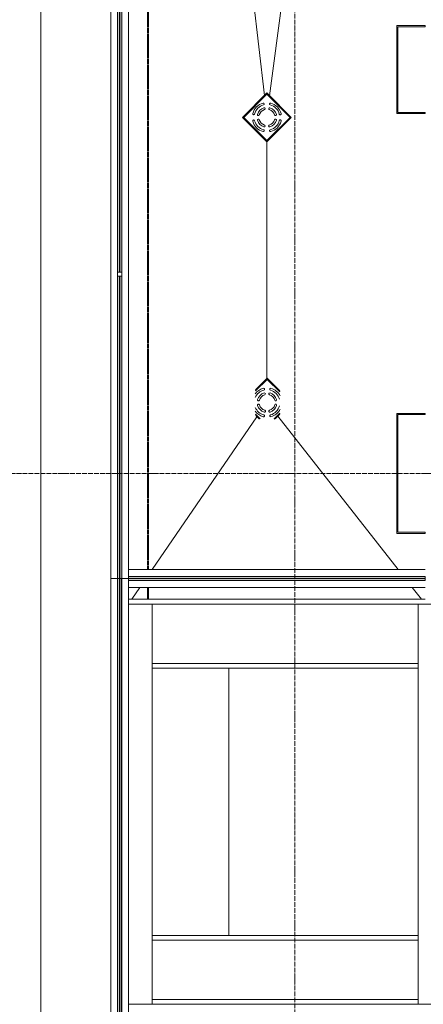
# Model space of a CAD drawing. Header units: millimetres. Extents: x 5617 to 137814, y 7718 to 189336.
# Tile 24 of 97: x 28097 to 29798, y 24065 to 28210. Entities that reach past the tile are written whole.
import ezdxf

# ---------------------------------------------------------------- set-up
doc = ezdxf.new("R2010")
doc.units = ezdxf.units.MM
for name, pattern in [('ADSK_Линия сетки', [25, 20, -2.5, 0, -2.5]), ('Линия сетки', [25, 20, -2.5, 0, -2.5]), ('Штрих_3_1_5_', [4.5, 3, -1.5]), ('Штриховая_ш3 п1_5', [4.5, 3, -1.5])]:
    doc.linetypes.add(name, pattern=pattern)
doc.layers.add('_Разделитель помещений_', color=4, linetype='Штриховая_ш3 п1_5', lineweight=40, true_color=0x00ffff)
for name, color, linetype, lineweight in [('Арматура трубопроводов', 7, 'Continuous', 18), ('Балясины', 7, 'Continuous', 30), ('Каркас несущий', 7, 'Continuous', 18), ('Колонны', 7, 'Continuous', 18), ('Ограждение', 7, 'Continuous', 18), ('Оси', 7, 'Continuous', 9), ('Перекрытия', 7, 'Continuous', 18), ('Поручни', 7, 'Continuous', 18), ('Сантехнические приборы', 7, 'Continuous', 18), ('Стены', 7, 'Continuous', 18), ('Стены разрез', 7, 'Continuous', 40)]:
    doc.layers.add(name, color=color, linetype=linetype, lineweight=lineweight)

# ---------------------------------------------------------------- blocks, each defined once
blk = doc.blocks.new('135_SLK_K4_AR_rvt-1-МКСС_К4_L12_41_700_')
at = {"layer": '_Разделитель помещений_', "color": 131, "linetype": 'Штрих_3_1_5_', "true_color": 0xaaffff}
for p, q in [((92932.5, 25895), (92932.5, 32817.5)), ((92932.5, 25770), (92932.5, 25820))]:
    blk.add_line(p, q, dxfattribs=at)
blk = doc.blocks.new('Ограждение - 18Lx18W-7431883-МКСС_К4_L12_41_700_')
at = {"layer": 'Балясины', "color": 253, "lineweight": 5, "true_color": 0xaaaaaa}
for p, q in [((9, 9), (-9, 9)), ((-9, 9), (-9, -9)), ((9, -9), (9, 9)), ((-9, -9), (9, -9))]:
    blk.add_line(p, q, dxfattribs=at)
blk = doc.blocks.new('Ограждение - Ограждение-5832188-МКСС_К4_L12_41_700_')
at = {"layer": 'Ограждение', "lineweight": 5}
h = blk.add_hatch(color=256, dxfattribs=at)
h.paths.add_polyline_path([(10054, 10458), (10062, 10458), (10062, 11729.7), (10054, 11729.7), (10054, 11144)])
h.paths.add_polyline_path([(10054, 11747.7), (10062, 11747.7), (10062, 13010.3), (10054, 13010.3), (10054, 12340)])
h.paths.add_polyline_path([(10054, 13028.3), (10062, 13028.3), (10062, 14300), (10054, 14300), (10054, 13536.1)])
h = blk.add_hatch(color=256, dxfattribs=at)
h.paths.add_polyline_path([(10063, 10458), (10071, 10458), (10071, 11729.7), (10063, 11729.7), (10063, 11144)])
h.paths.add_polyline_path([(10063, 11747.7), (10071, 11747.7), (10071, 13010.3), (10063, 13010.3), (10063, 12340)])
h.paths.add_polyline_path([(10063, 13028.3), (10071, 13028.3), (10071, 14300), (10063, 14300), (10063, 13536.1)])
at = {"layer": 'Поручни', "color": 253, "lineweight": 5, "true_color": 0xaaaaaa}
for p, q in [((10025, 10458), (10025, 14300)), ((10025, 14300), (10053.5, 14300)), ((10053.5, 13028.3), (10053.5, 14300)), ((10062, 14300), (10054, 14300)), ((10054, 14300), (10054, 13028.3)), ((10062, 13028.3), (10062, 14300)), ((10062, 14300), (10063, 14300)), ((10071, 14300), (10063, 14300)), ((10063, 14300), (10063, 13028.3)), ((10071, 13028.3), (10071, 14300)), ((10071.5, 13028.3), (10071.5, 14300)), ((10071.5, 14300), (10100, 14300)), ((10100, 14300), (10100, 10495)), ((10053.5, 11747.7), (10053.5, 13010.3)), ((10054, 13010.3), (10054, 11747.7)), ((10062, 11747.7), (10062, 13010.3)), ((10063, 13010.3), (10063, 11747.7)), ((10071, 11747.7), (10071, 13010.3)), ((10071.5, 11747.7), (10071.5, 13010.3)), ((10053.5, 10458), (10053.5, 11729.7)), ((10054, 11729.7), (10054, 10458)), ((10062, 10458), (10062, 11729.7)), ((10063, 11729.7), (10063, 10458)), ((10071, 10458), (10071, 11729.7)), ((10071.5, 10458), (10071.5, 11729.7)), ((10053.5, 10458), (10025, 10458)), ((10054, 10458), (10062, 10458)), ((10063, 10458), (10062, 10458)), ((10063, 10458), (10071, 10458)), ((10100, 10458), (10071.5, 10458))]:
    blk.add_line(p, q, dxfattribs=at)
at = {"rotation": 180}
for p in [(10062.5, 13019.3), (10062.5, 11738.7)]:
    blk.add_blockref('Ограждение - 18Lx18W-7431883-МКСС_К4_L12_41_700_', p, dxfattribs=at)
blk = doc.blocks.new('A_SLK_PAN_Type1 - Прямой тип панели-6537304-МКСС_К4_L12_41_700_')
at = {"layer": 'Колонны', "lineweight": 5}
for p, q in [((-252.5, 120), (252.5, 120)), ((-252.5, 0), (-252.5, 120)), ((-247.5, 115), (-247.5, 0)), ((247.5, 115), (-247.5, 115)), ((247.5, 0), (247.5, 115)), ((252.5, 120), (252.5, 0)), ((-247.5, 0), (-252.5, 0)), ((252.5, 0), (247.5, 0))]:
    blk.add_line(p, q, dxfattribs=at)
blk = doc.blocks.new('A_SLK_PAN_Type1 - Прямой тип панели-6537246-МКСС_К4_L12_41_700_')
at = {"layer": 'Колонны', "lineweight": 5}
for p, q in [((-185, 120), (185, 120)), ((-185, 0), (-185, 120)), ((-180, 115), (-180, 0)), ((180, 115), (-180, 115)), ((180, 0), (180, 115)), ((185, 120), (185, 0)), ((-180, 0), (-185, 0)), ((185, 0), (180, 0))]:
    blk.add_line(p, q, dxfattribs=at)
blk = doc.blocks.new('HL_RU_balcony and terrace drain_HL5100T-A-200505 - HL_Трап для балконов и террас_HL5100T-7525323-МКСС_К4_L12_41_700_')
at = {"layer": 'Арматура трубопроводов', "color": 253, "lineweight": 5, "true_color": 0xaaaaaa}
for centre, radius, start, end in [((-29, 50.2), 4, 119.9633, 299.9633), ((0, 0), 62, 72.513, 119.9633), ((0, 0), 54, 60.0367, 119.9633), ((0, 0), 42, 62.1245, 117.8755), ((0, 0), 62, 150.0367, 189.0812), ((0, 0), 54, 150.0367, 202.1687), ((-50.2, 29), 4, 330.0367, 150.0367), ((0, 0), 42, 152.1245, 207.8755), ((-33.6, 17.8), 4, 332.1245, 152.1245), ((0, 0), 34, 152.1245, 207.8755), ((-17.8, 33.6), 4, 117.8755, 297.8755), ((0, 0), 34, 62.1245, 117.8755), ((17.8, 33.6), 4, 242.1245, 62.1245), ((33.6, 17.8), 4, 27.8755, 207.8755), ((0, 0), 34, 332.1245, 27.8755), ((0, 0), 42, 332.1245, 27.8755), ((0, 0), 54, 330.0367, 29.9633), ((0, 0), 62, 330.0367, 17.487), ((-33.6, -17.8), 4, 207.8755, 27.8755), ((-17.8, -33.6), 4, 62.1245, 242.1245), ((0, 0), 42, 242.1245, 297.8755), ((0, 0), 34, 242.1245, 297.8755), ((17.8, -33.6), 4, 297.8755, 117.8755), ((33.6, -17.8), 4, 152.1245, 332.1245), ((50.2, -29), 4, 150.0367, 330.0367), ((0, 0), 54, 247.4381, 299.9633), ((0, 0), 62, 260.9188, 299.9633), ((29, -50.2), 4, 299.9633, 119.9633)]:
    blk.add_arc(centre, radius, start, end, dxfattribs=at)
at = {"layer": 'Сантехнические приборы', "color": 253, "lineweight": 5, "true_color": 0xaaaaaa}
for p, q in [((-72.5, 3.6), (-72.5, 72.5)), ((2.7, 72.5), (-72.5, 72.5)), ((-70, 70), (-70, 1.1)), ((-70, 70), (5.2, 70)), ((6.2, 69), (-69, 69)), ((-69, 69), (-69, 0.1)), ((69, -27.3), (69, 6.2)), ((70, -28.3), (70, 5.2)), ((72.5, 2.7), (72.5, -24.6)), ((0.1, -69), (28.1, -69)), ((1.1, -70), (27.1, -70)), ((24.6, -72.5), (4.5, -72.5))]:
    blk.add_line(p, q, dxfattribs=at)
blk = doc.blocks.new('HL_RU_balcony and terrace drain_HL5100T-A-200505 - HL_Трап для балконов и террас_HL5100T-V102-МКСС_К4_L12_41_700_')
at = {"layer": 'Арматура трубопроводов', "color": 253, "lineweight": 5, "true_color": 0xaaaaaa}
for centre, radius, start, end in [((-29, 50.2), 4, 119.9633, 299.9633), ((0, 0), 62, 60.0367, 119.9633), ((0, 0), 54, 60.0367, 119.9633), ((0, 0), 42, 62.1245, 117.8755), ((29, 50.2), 4, 240.0367, 60.0367), ((0, 0), 62, 150.0367, 209.9633), ((0, 0), 54, 150.0367, 209.9633), ((-50.2, 29), 4, 330.0367, 150.0367), ((0, 0), 42, 152.1245, 207.8755), ((-33.6, 17.8), 4, 332.1245, 152.1245), ((0, 0), 34, 152.1245, 207.8755), ((-17.8, 33.6), 4, 117.8755, 297.8755), ((0, 0), 34, 62.1245, 117.8755), ((17.8, 33.6), 4, 242.1245, 62.1245), ((33.6, 17.8), 4, 27.8755, 207.8755), ((0, 0), 34, 332.1245, 27.8755), ((0, 0), 42, 332.1245, 27.8755), ((50.2, 29), 4, 29.9633, 209.9633), ((0, 0), 54, 330.0367, 29.9633), ((0, 0), 62, 330.0367, 29.9633), ((-50.2, -29), 4, 209.9633, 29.9633), ((-33.6, -17.8), 4, 207.8755, 27.8755), ((-17.8, -33.6), 4, 62.1245, 242.1245), ((0, 0), 42, 242.1245, 297.8755), ((0, 0), 34, 242.1245, 297.8755), ((17.8, -33.6), 4, 297.8755, 117.8755), ((33.6, -17.8), 4, 152.1245, 332.1245), ((50.2, -29), 4, 150.0367, 330.0367), ((-29, -50.2), 4, 60.0367, 240.0367), ((0, 0), 62, 240.0367, 299.9633), ((0, 0), 54, 240.0367, 299.9633), ((29, -50.2), 4, 299.9633, 119.9633)]:
    blk.add_arc(centre, radius, start, end, dxfattribs=at)
at = {"layer": 'Сантехнические приборы', "color": 253, "lineweight": 5, "true_color": 0xaaaaaa}
for p, q in [((-72.5, -72.5), (-72.5, 72.5)), ((72.5, 72.5), (-72.5, 72.5)), ((-70, 70), (-70, -70)), ((-70, 70), (70, 70)), ((69, 69), (-69, 69)), ((-69, 69), (-69, -69)), ((69, -69), (69, 69)), ((70, -70), (70, 70)), ((72.5, 72.5), (72.5, -72.5)), ((72.5, -72.5), (-72.5, -72.5)), ((-70, -70), (70, -70)), ((-69, -69), (69, -69))]:
    blk.add_line(p, q, dxfattribs=at)
for start, end in [(90, 91.6217), (88.3783, 90), (178.3783, 181.6217), (358.3783, 0.7932), (268.3783, 270), (270, 271.6217)]:
    blk.add_arc((0, 0), 72.9, start, end, dxfattribs=at)
blk = doc.blocks.new('Ограждение - Ограждение-7575712-МКСС_К4_L12_41_700_')
at = {"layer": 'Ограждение', "lineweight": 5}
for points in [[(11350, 10458), (11350, 10466), (10100, 10466), (10100, 10458), (11106.7, 10458)], [(11350, 10449), (11350, 10457), (10100, 10457), (10100, 10449), (11106.7, 10449)]]:
    blk.add_hatch(color=256, dxfattribs=at).paths.add_polyline_path(points)
at = {"layer": 'Поручни', "color": 253, "lineweight": 5, "true_color": 0xaaaaaa}
for p, q in [((10100, 10495), (11350, 10495)), ((10100, 10466.5), (10100, 10495)), ((10100, 10466.5), (11350, 10466.5)), ((11350, 10466), (10100, 10466)), ((10100, 10466), (10100, 10458)), ((10100, 10457), (10100, 10458)), ((10100, 10458), (11350, 10458)), ((11350, 10457), (10100, 10457)), ((10100, 10457), (10100, 10449)), ((10100, 10449), (11350, 10449)), ((10100, 10448.5), (11350, 10448.5)), ((10100, 10420), (10100, 10448.5)), ((11350, 10458), (11350, 10466)), ((11350, 10449), (11350, 10457)), ((11350, 10420), (10100, 10420))]:
    blk.add_line(p, q, dxfattribs=at)
blk = doc.blocks.new('Ограждение - Ограждение-7575714-МКСС_К4_L12_41_700_')
at = {"layer": 'Ограждение', "lineweight": 5}
for points in [[(10061.8, 8577), (10061.8, 10458), (10053.8, 10458), (10053.8, 8577)], [(10070.8, 8577), (10070.8, 10458), (10062.8, 10458), (10062.8, 8577)]]:
    blk.add_hatch(color=256, dxfattribs=at).paths.add_polyline_path(points)
at = {"layer": 'Поручни', "color": 253, "lineweight": 5, "true_color": 0xaaaaaa}
for p, q in [((10024.8, 10458), (10024.8, 8577)), ((10024.8, 10458), (10053.3, 10458)), ((10053.3, 10458), (10053.3, 8577)), ((10061.8, 10458), (10053.8, 10458)), ((10053.8, 10458), (10053.8, 8577)), ((10061.8, 8577), (10061.8, 10458)), ((10061.8, 10458), (10062.8, 10458)), ((10070.8, 10458), (10062.8, 10458)), ((10062.8, 10458), (10062.8, 8577)), ((10070.8, 8577), (10070.8, 10458)), ((10071.3, 10458), (10071.3, 8577)), ((10071.3, 10458), (10099.8, 10458)), ((10099.8, 10350), (10099.8, 10458)), ((10099.8, 8615), (10099.8, 8665)), ((10053.3, 8577), (10024.8, 8577)), ((10053.8, 8577), (10061.8, 8577)), ((10062.8, 8577), (10061.8, 8577)), ((10062.8, 8577), (10070.8, 8577)), ((10099.8, 8577), (10071.3, 8577))]:
    blk.add_line(p, q, dxfattribs=at)
blk = doc.blocks.new('202_Перемычка_Уголок равнополочный - 202_Перемычка_Уголок равнополочный-7307855-МКСС_К4_L12_41_700_')
at = {"layer": 'Каркас несущий', "color": 253, "lineweight": 5, "true_color": 0xaaaaaa}
for p, q in [((-842.5, -50), (-842.5, 50)), ((-842.5, 50), (842.5, 50)), ((842.5, 50), (842.5, -50)), ((842.5, -50), (-842.5, -50))]:
    blk.add_line(p, q, dxfattribs=at)
blk = doc.blocks.new('202_Перемычка_Уголок равнополочный - 202_Перемычка_Уголок равнополочный-7460173-МКСС_К4_L12_41_700_')
at = {"layer": 'Каркас несущий', "color": 253, "lineweight": 5, "true_color": 0xaaaaaa}
for p, q in [((-842.5, -50), (-842.5, 50)), ((-842.5, 50), (842.5, 50)), ((842.5, 50), (842.5, -50)), ((547.5, -50), (-842.5, -50)), ((842.5, -50), (597.5, -50))]:
    blk.add_line(p, q, dxfattribs=at)
blk = doc.blocks.new('135_SLK_K4_AR_FCD_rvt-1-МКСС_К4_L12_41_700_')
at = {"layer": 'Перекрытия', "color": 253, "lineweight": 5, "true_color": 0xaaaaaa}
for p, q in [((92480, 24250), (92480, 33270)), ((92850, 32900), (93422.2, 27890.6)), ((93444.6, 27890), (94100, 32900)), ((93432.7, 26699.8), (93432.7, 27696.8)), ((93432.7, 26694.8), (93432.7, 26696.3)), ((92949.5, 25895), (93391.2, 26538.6)), ((93986, 25895), (93478.6, 26540.6)), ((92850, 25820), (92850, 25770)), ((92863.7, 25770), (92898, 25820)), ((94084.3, 25770), (94045, 25820)), ((93272.4, 25480), (93272.4, 24355)), ((92480, 15230), (92480, 24250))]:
    blk.add_line(p, q, dxfattribs=at)
at = {"layer": 'Стены', "color": 253, "lineweight": 5, "true_color": 0xaaaaaa}
for p, q in [((92949.8, 25750), (94070, 25750)), ((94070, 25500), (92949.8, 25500)), ((92949.8, 25500), (94070, 25500)), ((94070, 25480), (92949.8, 25480)), ((92949.8, 24355), (94070, 24355)), ((92949.8, 24335), (94070, 24335)), ((94070, 24335), (92949.8, 24335)), ((94070, 24085), (92949.8, 24085))]:
    blk.add_line(p, q, dxfattribs=at)
at = {"layer": 'Стены разрез', "color": 253, "lineweight": 9, "true_color": 0xaaaaaa}
for p, q in [((94100, 25770), (92850, 25770)), ((92850, 25770), (92850, 25750)), ((92949.8, 25750), (94070, 25750)), ((94070, 24085), (92949.8, 24085)), ((92949.8, 24065), (94070, 24065))]:
    blk.add_line(p, q, dxfattribs=at)
at = {"layer": 'Каркас несущий', "color": 253, "lineweight": 5, "true_color": 0xaaaaaa}
for name, p, rotation in [('202_Перемычка_Уголок равнополочный - 202_Перемычка_Уголок равнополочный-7307855-МКСС_К4_L12_41_700_', (92899.8, 24907.5), 89.99999999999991), ('202_Перемычка_Уголок равнополочный - 202_Перемычка_Уголок равнополочный-7460173-МКСС_К4_L12_41_700_', (94120, 24907.5), 90.00000000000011)]:
    blk.add_blockref(name, p, dxfattribs=dict(at, rotation=rotation))
at = {"layer": 'Колонны', "color": 253, "lineweight": 5, "true_color": 0xaaaaaa, "rotation": 89.99999999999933}
for name, p in [('A_SLK_PAN_Type1 - Прямой тип панели-6537246-МКСС_К4_L12_41_700_', (94100, 28000)), ('A_SLK_PAN_Type1 - Прямой тип панели-6537304-МКСС_К4_L12_41_700_', (94100, 26300))]:
    blk.add_blockref(name, p, dxfattribs=at)
at = {"layer": 'Ограждение', "color": 253, "lineweight": 5, "true_color": 0xaaaaaa}
for name in ['Ограждение - Ограждение-5832188-МКСС_К4_L12_41_700_', 'Ограждение - Ограждение-7575712-МКСС_К4_L12_41_700_', 'Ограждение - Ограждение-7575714-МКСС_К4_L12_41_700_']:
    blk.add_blockref(name, (82750, 15400), dxfattribs=at)
at = {"layer": 'Сантехнические приборы', "color": 253, "lineweight": 5, "true_color": 0xaaaaaa, "rotation": 314.9999999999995}
for name, p in [('HL_RU_balcony and terrace drain_HL5100T-A-200505 - HL_Трап для балконов и террас_HL5100T-V102-МКСС_К4_L12_41_700_', (93433.1, 27798.9)), ('HL_RU_balcony and terrace drain_HL5100T-A-200505 - HL_Трап для балконов и террас_HL5100T-7525323-МКСС_К4_L12_41_700_', (93433.9, 26598.4))]:
    blk.add_blockref(name, p, dxfattribs=at)

msp = doc.modelspace()

# ---------------------------------------------------------------- linework, layer by layer
at = {"layer": 'Оси', "linetype": 'Линия сетки'}
msp.add_line((29255.4, 12025.7), (29255.4, 33080), dxfattribs=at)
at = {"layer": 'Оси', "linetype": 'ADSK_Линия сетки'}
msp.add_line((72455.4, 26300), (25603.7, 26300), dxfattribs=at)

# ---------------------------------------------------------------- block references
at = {"lineweight": 5}
for name in ['135_SLK_K4_AR_FCD_rvt-1-МКСС_К4_L12_41_700_', '135_SLK_K4_AR_rvt-1-МКСС_К4_L12_41_700_']:
    msp.add_blockref(name, (-64294.6, 0), dxfattribs=at)

doc.saveas('drawing.dxf')
